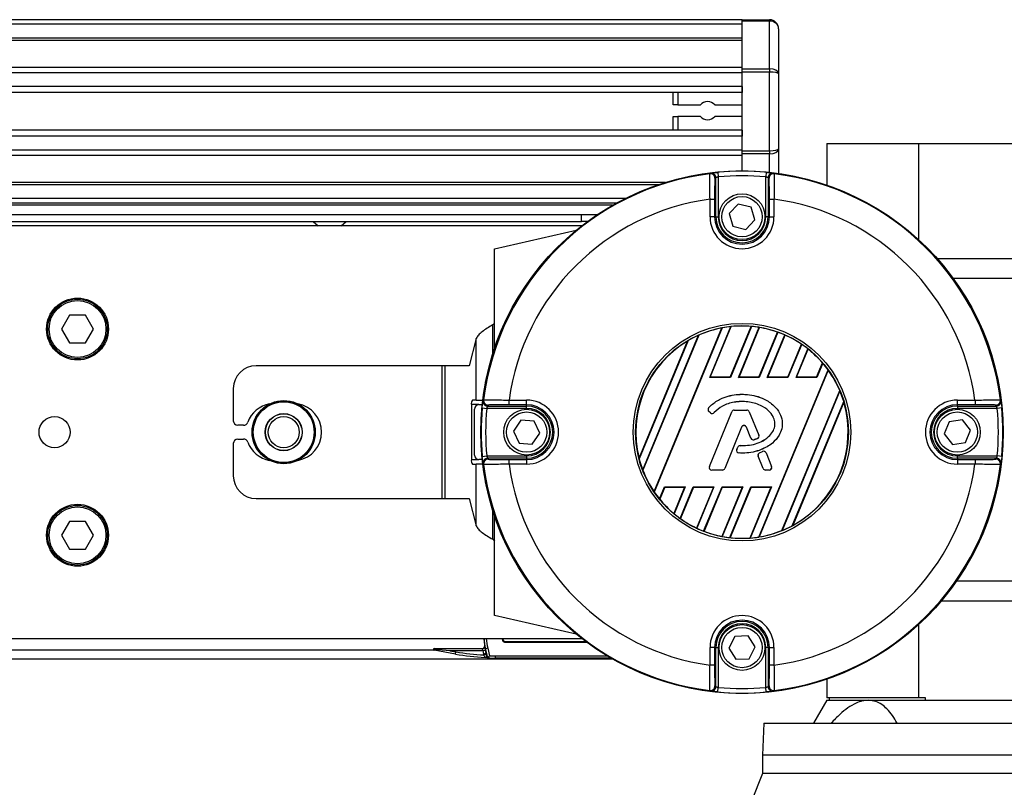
# Model space of a CAD drawing. Header units: millimetres. Extents: x 0 to 420, y 0 to 297.
# Tile 19 of 26: x 186 to 216, y 218 to 242. Entities that reach past the tile are written whole.
import ezdxf

# ---------------------------------------------------------------- set-up
doc = ezdxf.new("R2010")
doc.units = ezdxf.units.MM

msp = doc.modelspace()

# ---------------------------------------------------------------- linework, layer by layer
at = {"color": 7, "linetype": 'Continuous', "lineweight": 25}
for p, q in [((208.2269, 241.5427), (65.3292, 241.5427)), ((208.2269, 241.3998), (65.3292, 241.3998)), ((208.2269, 241.5427), (209.0843, 241.5427)), ((208.2269, 241.5008), (208.2269, 241.5427)), ((209.0843, 241.5008), (208.2269, 241.5008)), ((208.2269, 240.0127), (208.2269, 241.5008)), ((209.0843, 241.5427), (209.0843, 241.5008)), ((209.0843, 240.0127), (209.0843, 241.5008)), ((209.3701, 241.2569), (209.3701, 239.8524)), ((208.2269, 240.9711), (65.3292, 240.9711)), ((208.2269, 240.8982), (65.3292, 240.8982)), ((208.2269, 240.0565), (155.9977, 240.0565)), ((208.2269, 239.8907), (156.1622, 239.8907)), ((208.2269, 240.0127), (209.0843, 240.0127)), ((208.2269, 239.9116), (208.2269, 240.0127)), ((208.2269, 237.4578), (208.2269, 239.9116)), ((209.0843, 239.9116), (208.2269, 239.9116)), ((209.0843, 240.0127), (209.0843, 239.9116)), ((209.0843, 237.4578), (209.0843, 239.9116)), ((209.3701, 239.8524), (209.3701, 237.517)), ((208.2269, 239.4637), (156.4102, 239.4637)), ((208.2269, 239.2706), (156.4661, 239.2706)), ((206.0835, 238.8848), (206.0835, 239.2706)), ((206.2264, 239.2706), (206.2264, 238.8848)), ((208.2269, 239.4637), (208.2269, 239.2706)), ((206.2264, 238.8848), (206.0835, 238.8848)), ((206.2264, 238.8848), (206.9321, 238.8848)), ((207.3783, 238.8848), (208.2269, 238.8848)), ((206.0835, 238.0988), (206.0835, 238.5275)), ((206.0835, 238.5275), (206.2264, 238.5275)), ((206.9321, 238.5275), (206.2264, 238.5275)), ((206.2264, 238.5275), (206.2264, 238.0988)), ((208.2269, 238.5275), (207.3783, 238.5275)), ((208.2269, 238.0988), (156.4979, 238.0988)), ((208.2269, 238.0988), (208.2269, 237.9058)), ((208.2269, 237.9058), (156.4979, 237.9058)), ((210.8705, 237.6844), (210.8705, 236.3861)), ((210.8705, 237.6844), (213.735, 237.6844)), ((213.735, 237.6844), (213.735, 234.6823)), ((213.735, 237.6844), (216.8657, 237.6844)), ((208.2269, 237.4787), (156.4979, 237.4787)), ((208.2269, 237.4578), (209.0843, 237.4578)), ((208.2269, 237.3568), (208.2269, 237.4578)), ((209.0843, 237.3568), (208.2269, 237.3568)), ((208.2269, 236.8271), (208.2269, 237.3568)), ((209.0843, 237.4578), (209.0843, 237.3568)), ((209.0843, 236.7818), (209.0843, 237.3568)), ((209.3701, 237.517), (209.3701, 236.7464)), ((208.2269, 237.3129), (156.4979, 237.3129)), ((207.4714, 236.7832), (207.4846, 236.6409)), ((208.9825, 236.7832), (208.9692, 236.6409)), ((205.8458, 236.4712), (156.4979, 236.4712)), ((207.4132, 235.3981), (207.4132, 236.6161)), ((207.4846, 236.6409), (207.4846, 235.3981)), ((208.9692, 235.3981), (208.9692, 236.6409)), ((209.0406, 236.6161), (209.0406, 235.3981)), ((205.6193, 236.3984), (156.4979, 236.3984)), ((204.5893, 235.9697), (156.4979, 235.9697)), ((204.3161, 235.8268), (156.4979, 235.8268)), ((207.2291, 235.9473), (207.372, 235.9473)), ((207.2291, 235.3981), (207.2291, 235.9473)), ((207.372, 235.9473), (207.372, 235.3981)), ((208.1123, 235.7943), (207.8265, 235.4969)), ((208.5128, 235.6955), (208.1123, 235.7943)), ((209.0819, 235.9473), (209.2247, 235.9473)), ((209.0819, 235.3981), (209.0819, 235.9473)), ((209.2247, 235.9473), (209.2247, 235.3981)), ((204.1883, 235.7553), (156.4979, 235.7553)), ((207.8265, 235.4969), (207.9411, 235.1007)), ((208.6274, 235.2992), (208.5128, 235.6955)), ((156.4979, 235.4695), (203.2255, 235.4695)), ((156.4979, 235.2552), (203.2255, 235.2552)), ((194.8501, 235.2552), (195.0089, 235.1123)), ((195.7234, 235.1123), (195.8821, 235.2552)), ((203.2255, 235.2552), (203.2255, 235.4695)), ((203.2255, 235.4695), (203.7245, 235.4695)), ((203.417, 235.2552), (203.2255, 235.2552)), ((207.372, 235.3981), (207.2291, 235.3981)), ((207.4132, 235.3981), (207.372, 235.3981)), ((207.4132, 235.3981), (207.4846, 235.3981)), ((208.3415, 235.0018), (208.6274, 235.2992)), ((209.0406, 235.3981), (208.9692, 235.3981)), ((209.0406, 235.3981), (209.0819, 235.3981)), ((209.0819, 235.3981), (209.2247, 235.3981)), ((203.2275, 235.1123), (171.788, 235.1123)), ((200.5104, 234.3978), (203.0608, 234.9791)), ((207.9411, 235.1007), (208.3415, 235.0018)), ((200.5104, 231.2895), (200.5104, 234.3978)), ((216.8657, 234.0834), (214.3234, 234.0834)), ((217.1798, 233.469), (214.8169, 233.469)), ((187.2592, 232.3258), (187.0117, 231.8971)), ((187.7543, 232.3258), (187.2592, 232.3258)), ((188.0018, 231.8971), (187.7543, 232.3258)), ((187.0117, 231.8971), (187.2592, 231.4684)), ((187.7543, 231.4684), (188.0018, 231.8971)), ((200.5104, 232.0802), (200.454, 232.0238)), ((200.454, 231.1162), (200.454, 232.0238)), ((205.4832, 226.8305), (207.5959, 231.9311)), ((207.6119, 231.9367), (205.4905, 226.8153)), ((207.2199, 230.3841), (207.8793, 231.976)), ((207.2388, 230.3967), (207.8925, 231.9748)), ((207.8574, 230.3967), (208.513, 231.9794)), ((208.5272, 231.9806), (207.8659, 230.3841)), ((208.117, 230.3841), (208.7657, 231.9502)), ((208.1359, 230.3967), (208.7775, 231.9457)), ((199.9383, 231.6055), (199.7179, 230.7539)), ((199.9383, 229.6822), (199.9383, 231.6055)), ((205.0176, 227.8722), (206.5301, 231.5238)), ((206.5498, 231.5383), (205.0212, 227.848)), ((205.1305, 227.5055), (206.8692, 231.7033)), ((206.8846, 231.7074), (205.1384, 227.4917)), ((208.7545, 230.3967), (209.336, 231.8004)), ((209.3488, 231.7985), (208.763, 230.3841)), ((209.0141, 230.3841), (209.5643, 231.7123)), ((209.0329, 230.3967), (209.5748, 231.7049)), ((187.2592, 231.4684), (187.7543, 231.4684)), ((209.6516, 230.3967), (210.0779, 231.4258)), ((210.0896, 231.421), (209.6601, 230.3841)), ((209.9112, 230.3841), (210.2821, 231.2796)), ((209.93, 230.3967), (210.2914, 231.269)), ((198.8723, 230.7539), (193.0798, 230.7539)), ((198.8723, 226.6099), (198.8723, 230.7539)), ((198.974, 230.7539), (198.8723, 230.7539)), ((198.974, 226.6099), (198.974, 230.7539)), ((199.7179, 230.7539), (198.974, 230.7539)), ((208.7483, 225.4108), (210.9086, 230.6263)), ((210.9161, 230.6115), (208.764, 225.4159)), ((210.5487, 230.3967), (210.7337, 230.8432)), ((210.744, 230.8351), (210.5571, 230.3841)), ((207.2199, 230.3841), (207.2388, 230.3967)), ((207.8659, 230.3841), (207.2199, 230.3841)), ((207.8574, 230.3967), (207.2388, 230.3967)), ((207.8659, 230.3841), (207.8574, 230.3967)), ((208.117, 230.3841), (208.1359, 230.3967)), ((208.763, 230.3841), (208.117, 230.3841)), ((208.7545, 230.3967), (208.1359, 230.3967)), ((208.763, 230.3841), (208.7545, 230.3967)), ((209.0141, 230.3841), (209.0329, 230.3967)), ((209.6601, 230.3841), (209.0141, 230.3841)), ((209.6516, 230.3967), (209.0329, 230.3967)), ((209.6601, 230.3841), (209.6516, 230.3967)), ((209.9112, 230.3841), (209.93, 230.3967)), ((210.5571, 230.3841), (209.9112, 230.3841)), ((210.5487, 230.3967), (209.93, 230.3967)), ((210.5571, 230.3841), (210.5487, 230.3967)), ((192.3653, 230.0394), (192.3653, 229.0391)), ((200.2349, 230.2538), (200.2246, 230.2538)), ((200.2246, 230.2009), (200.2246, 230.2538)), ((209.4639, 225.6118), (211.2724, 229.9781)), ((211.2807, 229.9651), (209.4789, 225.6152)), ((199.9383, 229.6822), (199.8268, 229.6822)), ((199.9383, 229.6822), (200.1434, 229.6822)), ((200.9615, 229.5368), (200.9615, 229.6797)), ((200.9615, 229.6797), (201.5107, 229.6797)), ((201.5107, 229.5368), (201.5107, 229.6797)), ((208.2269, 229.8624), (208.2269, 229.863)), ((214.9431, 229.6797), (215.4924, 229.6797)), ((214.9431, 229.5368), (214.9431, 229.6797)), ((215.4924, 229.6797), (215.4924, 229.5368)), ((199.7899, 229.5393), (199.7899, 227.8245)), ((200.0253, 229.5393), (199.7899, 229.5393)), ((199.8824, 227.9674), (199.8824, 229.3964)), ((200.0253, 229.5393), (200.127, 229.5393)), ((200.1256, 229.4374), (200.2679, 229.4242)), ((201.5107, 229.4242), (200.2679, 229.4242)), ((200.2927, 229.4956), (201.5107, 229.4956)), ((201.5107, 229.5368), (200.9615, 229.5368)), ((201.5107, 229.4956), (201.5107, 229.5368)), ((201.5107, 229.4242), (201.5107, 229.4956)), ((207.1873, 229.4379), (207.1868, 229.4383)), ((207.9808, 229.3689), (207.9808, 229.3695)), ((207.9808, 229.3695), (208.3778, 229.3695)), ((207.9808, 229.3689), (208.3778, 229.3689)), ((208.3778, 229.3689), (208.3778, 229.3695)), ((209.7908, 225.7619), (211.3975, 229.6408)), ((211.4017, 229.618), (209.8099, 225.7751)), ((215.4924, 229.5368), (214.9431, 229.5368)), ((214.9431, 229.4956), (214.9431, 229.5368)), ((214.9431, 229.4956), (216.1612, 229.4956)), ((214.9431, 229.4956), (214.9431, 229.4242)), ((216.1859, 229.4242), (214.9431, 229.4242)), ((216.3282, 229.4374), (216.1859, 229.4242)), ((201.3347, 229.055), (201.0996, 228.716)), ((201.7458, 229.0208), (201.3347, 229.055)), ((207.1962, 229.3241), (207.1958, 229.3236)), ((207.2477, 229.2804), (207.1958, 229.3236)), ((207.2481, 229.2808), (207.1962, 229.3241)), ((207.2091, 227.6115), (207.9064, 229.3195)), ((207.2097, 227.6113), (207.907, 229.3193)), ((207.2481, 229.2808), (207.2477, 229.2804)), ((207.3594, 229.2897), (207.3599, 229.2893)), ((207.907, 229.3193), (207.9064, 229.3195)), ((208.4516, 229.3193), (208.4522, 229.3195)), ((208.4516, 229.3193), (208.751, 228.586)), ((208.4522, 229.3195), (208.7516, 228.5862)), ((215.0982, 229.0641), (214.6896, 229.0073)), ((215.3517, 228.7387), (215.0982, 229.0641)), ((192.6789, 228.8962), (192.5082, 228.8962)), ((201.9218, 228.6478), (201.7458, 229.0208)), ((208.2137, 228.8371), (207.6886, 227.551)), ((208.2143, 228.8369), (207.6892, 227.5508)), ((208.2137, 228.8371), (208.2143, 228.8369)), ((208.3637, 228.8371), (208.3631, 228.8369)), ((208.5046, 228.4903), (208.3631, 228.8369)), ((208.5052, 228.4906), (208.3637, 228.8371)), ((214.6896, 229.0073), (214.5346, 228.6251)), ((215.1966, 228.3565), (215.3517, 228.7387)), ((192.5082, 228.4675), (192.6789, 228.4675)), ((201.0996, 228.716), (201.2756, 228.3429)), ((201.6867, 228.3088), (201.9218, 228.6478)), ((208.5052, 228.4906), (208.5046, 228.4903)), ((208.6022, 228.4444), (208.6024, 228.4438)), ((208.7075, 228.4821), (208.7078, 228.4815)), ((208.751, 228.586), (208.7516, 228.5862)), ((214.5346, 228.6251), (214.7881, 228.2996)), ((192.3653, 228.3246), (192.3653, 227.3244)), ((201.2756, 228.3429), (201.6867, 228.3088)), ((208.0639, 228.1432), (208.0923, 228.211)), ((208.0645, 228.143), (208.0639, 228.1432)), ((208.0645, 228.143), (208.0928, 228.2108)), ((208.0928, 228.2108), (208.0923, 228.211)), ((208.1664, 228.2597), (208.1664, 228.2603)), ((214.7881, 228.2996), (215.1966, 228.3565)), ((199.7899, 227.8245), (200.0253, 227.8245)), ((200.127, 227.8245), (200.0253, 227.8245)), ((200.1256, 227.9263), (200.2679, 227.9396)), ((200.2679, 227.9396), (201.5107, 227.9396)), ((201.5107, 227.8682), (200.2927, 227.8682)), ((200.9615, 227.6841), (200.9615, 227.827)), ((200.9615, 227.827), (201.5107, 227.827)), ((201.5107, 227.9396), (201.5107, 227.8682)), ((201.5107, 227.8682), (201.5107, 227.827)), ((201.5107, 227.827), (201.5107, 227.6841)), ((208.1334, 228.0326), (208.1334, 228.0319)), ((208.7323, 227.9344), (208.7317, 227.9341)), ((208.8882, 227.5508), (208.7317, 227.9341)), ((208.8888, 227.551), (208.7323, 227.9344)), ((208.7744, 228.0384), (208.8701, 228.0795)), ((208.7746, 228.0378), (208.7744, 228.0384)), ((208.7746, 228.0378), (208.8703, 228.0789)), ((208.8703, 228.0789), (208.8701, 228.0795)), ((208.9756, 228.0358), (208.9762, 228.036)), ((208.9756, 228.0358), (209.1489, 227.6113)), ((208.9762, 228.036), (209.1495, 227.6115)), ((214.9431, 227.8682), (214.9431, 227.9396)), ((214.9431, 227.9396), (216.1859, 227.9396)), ((214.9431, 227.8682), (214.9431, 227.827)), ((216.1612, 227.8682), (214.9431, 227.8682)), ((214.9431, 227.827), (214.9431, 227.6841)), ((214.9431, 227.827), (215.4924, 227.827)), ((215.4924, 227.827), (215.4924, 227.6841)), ((216.3282, 227.9263), (216.1859, 227.9396)), ((199.8268, 227.6816), (199.9383, 227.6816)), ((199.9383, 225.7583), (199.9383, 227.6816)), ((200.1434, 227.6816), (199.9383, 227.6816)), ((201.5107, 227.6841), (200.9615, 227.6841)), ((207.2097, 227.6113), (207.2091, 227.6115)), ((207.6886, 227.551), (207.6892, 227.5508)), ((208.8888, 227.551), (208.8882, 227.5508)), ((209.1489, 227.6113), (209.1495, 227.6115)), ((215.4924, 227.6841), (214.9431, 227.6841)), ((207.6148, 227.5014), (207.2835, 227.5014)), ((207.2835, 227.5014), (207.2835, 227.5008)), ((207.6148, 227.5008), (207.2835, 227.5008)), ((207.6148, 227.5014), (207.6148, 227.5008)), ((208.9626, 227.5014), (208.9626, 227.5008)), ((209.0751, 227.5014), (208.9626, 227.5014)), ((209.0751, 227.5008), (208.9626, 227.5008)), ((209.0751, 227.5014), (209.0751, 227.5008)), ((200.2246, 227.11), (200.2246, 227.1629)), ((200.2246, 227.11), (200.2349, 227.11)), ((205.6518, 226.5984), (205.8098, 226.9797)), ((205.8182, 226.9671), (205.662, 226.5899)), ((205.8098, 226.9797), (206.4557, 226.9797)), ((205.8098, 226.9797), (205.8182, 226.9671)), ((205.8182, 226.9671), (206.4369, 226.9671)), ((206.4369, 226.9671), (206.0975, 226.1479)), ((206.4557, 226.9797), (206.1067, 226.137)), ((206.2969, 225.9899), (206.7069, 226.9797)), ((206.7153, 226.9671), (206.3084, 225.9847)), ((206.4557, 226.9797), (206.4369, 226.9671)), ((206.7069, 226.9797), (207.3528, 226.9797)), ((206.7069, 226.9797), (206.7153, 226.9671)), ((206.7153, 226.9671), (207.334, 226.9671)), ((207.334, 226.9671), (206.806, 225.6925)), ((207.3528, 226.9797), (206.8165, 225.6848)), ((207.0297, 225.5934), (207.604, 226.9797)), ((207.6124, 226.9671), (207.0425, 225.5912)), ((207.3528, 226.9797), (207.334, 226.9671)), ((208.2311, 226.9671), (207.5955, 225.4328)), ((207.604, 226.9797), (208.2499, 226.9797)), ((207.604, 226.9797), (207.6124, 226.9671)), ((208.2499, 226.9797), (207.6072, 225.428)), ((207.6124, 226.9671), (208.2311, 226.9671)), ((207.8433, 225.3918), (208.5011, 226.9797)), ((208.5095, 226.9671), (207.8573, 225.3927)), ((208.2499, 226.9797), (208.2311, 226.9671)), ((209.1282, 226.9671), (208.4712, 225.381)), ((209.147, 226.9797), (208.4842, 225.3795)), ((208.5011, 226.9797), (209.147, 226.9797)), ((208.5011, 226.9797), (208.5095, 226.9671)), ((208.5095, 226.9671), (209.1282, 226.9671)), ((209.147, 226.9797), (209.1282, 226.9671)), ((193.0798, 226.6099), (198.8723, 226.6099)), ((198.8723, 226.6099), (198.974, 226.6099)), ((198.974, 226.6099), (199.7179, 226.6099)), ((199.7179, 226.6099), (199.9383, 225.7583)), ((200.454, 225.34), (200.454, 226.2476)), ((200.5104, 222.966), (200.5104, 226.0743)), ((187.2592, 225.8954), (187.0117, 225.4667)), ((187.7543, 225.8954), (187.2592, 225.8954)), ((188.0018, 225.4667), (187.7543, 225.8954)), ((187.0117, 225.4667), (187.2592, 225.038)), ((187.7543, 225.038), (188.0018, 225.4667)), ((200.454, 225.34), (200.5104, 225.2835)), ((187.2592, 225.038), (187.7543, 225.038)), ((217.1798, 224.0377), (214.9184, 224.0377)), ((214.4471, 223.4233), (216.8657, 223.4233)), ((203.0608, 222.3847), (200.5104, 222.966)), ((213.735, 222.6815), (213.735, 220.3938)), ((208.0049, 222.3133), (207.8148, 221.9472)), ((208.4169, 222.3318), (208.0049, 222.3133)), ((208.639, 221.9842), (208.4169, 222.3318)), ((171.788, 222.2515), (203.2275, 222.2515)), ((200.1959, 222.1314), (200.1859, 222.2515)), ((200.1874, 222.1711), (200.2011, 222.0071)), ((200.7538, 222.2515), (200.7538, 222.2092)), ((200.7538, 222.2092), (200.7725, 222.2279)), ((200.7725, 222.2515), (200.7725, 222.2279)), ((200.844, 222.1565), (200.8253, 222.1378)), ((200.8253, 222.1378), (203.3774, 222.1378)), ((200.844, 222.1565), (203.3522, 222.1565)), ((208.449, 221.6181), (208.639, 221.9842)), ((65.3292, 221.8942), (198.6055, 221.8942)), ((199.2948, 221.7611), (198.6255, 221.8791)), ((198.6304, 221.9358), (200.1258, 221.9358)), ((199.1204, 221.8644), (198.7633, 221.8957)), ((199.1204, 221.8644), (199.3072, 221.8315)), ((200.1489, 221.8644), (199.1204, 221.8644)), ((199.2948, 221.7611), (199.3072, 221.8315)), ((200.2191, 221.8773), (200.1489, 221.8644)), ((200.1704, 221.9515), (200.1661, 221.9483)), ((200.2414, 221.7755), (200.1723, 221.7578)), ((200.1786, 221.733), (200.1723, 221.7578)), ((200.2478, 221.7508), (200.1786, 221.733)), ((200.2981, 221.9434), (200.2289, 221.9256)), ((200.3018, 221.6414), (200.2289, 221.9256)), ((200.2289, 221.9256), (200.2414, 221.7755)), ((200.2414, 221.7755), (200.2478, 221.7508)), ((200.2981, 221.9434), (200.3576, 221.7113)), ((200.534, 221.7091), (200.534, 221.6376)), ((200.534, 221.7091), (204.017, 221.7091)), ((207.2291, 221.4164), (207.2291, 221.9657)), ((207.372, 221.9657), (207.2291, 221.9657)), ((207.372, 221.9657), (207.372, 221.4164)), ((207.4132, 221.9657), (207.372, 221.9657)), ((207.4132, 220.7476), (207.4132, 221.9657)), ((207.4132, 221.9657), (207.4846, 221.9657)), ((207.4846, 221.9657), (207.4846, 220.7229)), ((207.8148, 221.9472), (208.0369, 221.5996)), ((209.0406, 221.9657), (208.9692, 221.9657)), ((208.9692, 220.7229), (208.9692, 221.9657)), ((209.0406, 221.9657), (209.0406, 220.7476)), ((209.0406, 221.9657), (209.0819, 221.9657)), ((209.0819, 221.4164), (209.0819, 221.9657)), ((209.0819, 221.9657), (209.2247, 221.9657)), ((209.2247, 221.9657), (209.2247, 221.4164)), ((65.3292, 221.6085), (204.1883, 221.6085)), ((200.3016, 221.6414), (200.3018, 221.6414)), ((204.1377, 221.6376), (200.534, 221.6376)), ((207.372, 221.4164), (207.2291, 221.4164)), ((208.0369, 221.5996), (208.449, 221.6181)), ((209.2247, 221.4164), (209.0819, 221.4164)), ((210.8705, 220.9777), (210.8705, 220.3938)), ((207.4714, 220.5806), (207.4846, 220.7229)), ((208.9825, 220.5806), (208.9692, 220.7229)), ((210.8705, 220.3224), (210.458, 219.6079)), ((213.735, 220.3938), (210.8705, 220.3938)), ((210.8705, 220.3224), (212.168, 220.3224)), ((210.942, 220.3938), (210.942, 220.3224)), ((212.168, 220.3224), (218.4327, 220.3224)), ((213.9504, 220.3938), (213.735, 220.3938)), ((213.9504, 220.3224), (213.9504, 220.3938)), ((208.9057, 219.6079), (208.87, 218.6076)), ((208.9057, 219.6079), (221.695, 219.6079)), ((208.87, 218.6076), (208.87, 218.036)), ((221.7308, 218.6076), (208.87, 218.6076)), ((208.87, 218.036), (208.5236, 217.1786)), ((221.7308, 218.036), (208.87, 218.036))]:
    msp.add_line(p, q, dxfattribs=at)
for centre, radius in [((208.2269, 228.6819), 8.1452), ((208.2269, 235.3981), 0.7145), ((208.2269, 235.3981), 0.6288), ((187.5068, 231.8971), 0.9646), ((187.5068, 231.8971), 0.9288), ((187.5068, 231.8971), 0.886), ((208.2269, 228.6819), 3.3914), ((208.2269, 228.6819), 3.32), ((193.9371, 228.6819), 0.9845), ((193.9371, 228.6819), 0.9844), ((193.9371, 228.6819), 0.9766), ((193.9371, 228.6819), 0.948), ((201.5107, 228.6819), 0.7145), ((214.9431, 228.6819), 0.7145), ((186.7923, 228.6819), 0.4859), ((193.9371, 228.6819), 0.5791), ((193.9371, 228.6819), 0.5716), ((193.9371, 228.6819), 0.4859), ((201.5107, 228.6819), 0.6288), ((214.9431, 228.6819), 0.6288), ((187.5068, 225.4667), 0.9646), ((187.5068, 225.4667), 0.9288), ((187.5068, 225.4667), 0.886), ((208.2269, 221.9657), 0.7145), ((208.2269, 221.9657), 0.6288)]:
    msp.add_circle(centre, radius, dxfattribs=at)
for centre, radius, start, end in [((209.0843, 241.2569), 0.2858, 0, 90), ((207.1552, 238.7062), 0.2858, 38.68219, 141.31781), ((207.1552, 238.7062), 0.2858, 218.68219, 321.31781), ((208.2269, 228.6819), 8.1195, 97.10549, 172.89451), ((213.3141, 226.8994), 11.5727, 121.58243, 121.76082), ((207.2402, 236.5973), 0.1429, 0.0094, 97.09031), ((207.2703, 236.6161), 0.1429, 52.06673, 96.86344), ((207.2703, 236.6161), 0.1429, 0.01176, 52.06841), ((208.2269, 228.6819), 8.1364, 84.67186, 95.32814), ((209.1836, 236.6161), 0.1429, 117.33378, 179.9885), ((209.2136, 236.5973), 0.1429, 82.90969, 179.9906), ((209.1835, 236.6161), 0.1429, 83.13574, 117.3343), ((203.1397, 226.8993), 11.5727, 58.23918, 58.41757), ((208.2269, 228.6819), 8.1195, 7.10549, 82.89451), ((208.2269, 228.6819), 7.9935, 84.67186, 95.32814), ((208.2269, 228.6819), 7.3336, 97.81989, 172.18011), ((208.2269, 228.6819), 7.3336, 7.81989, 82.18011), ((208.2269, 235.3981), 0.9978, 180, 0), ((208.2269, 235.3981), 0.8549, 180, 0), ((208.2269, 235.3981), 0.8137, 180, 0), ((208.2269, 235.3981), 0.7423, 180, 0), ((208.2269, 228.6819), 3.3099, 100.99004, 113.92589), ((208.2269, 228.6819), 3.3124, 96.02402, 100.70066), ((208.2269, 228.6819), 3.3099, 85.04107, 95.79952), ((208.2269, 228.6819), 3.3124, 80.63894, 84.79904), ((208.2269, 228.6819), 3.3099, 70.42259, 80.42516), ((208.2269, 228.6819), 3.3099, 120.84018, 194.15982), ((208.2269, 228.6819), 3.3124, 114.19736, 120.41929), ((208.2269, 228.6819), 3.3124, 66.18776, 70.20221), ((208.2269, 228.6819), 3.3099, 55.9972, 65.96862), ((208.2269, 228.6819), 3.3124, 51.6503, 55.78351), ((208.2269, 228.6819), 3.3099, 40.76796, 51.41119), ((193.0798, 230.0394), 0.7145, 90, 180), ((208.2269, 228.6819), 3.3124, 35.94419, 40.54548), ((208.2269, 228.6819), 3.3099, 23.05526, 35.66131), ((208.2269, 228.6819), 3.3124, 16.82689, 22.79175), ((199.9556, 229.5726), 0.1691, 139.60931, 191.36905), ((200.2927, 229.6385), 0.1429, 173.13574, 207.3343), ((210.0095, 223.5947), 11.5727, 148.23918, 148.41757), ((200.3116, 229.6686), 0.1429, 172.90969, 269.9906), ((201.5107, 228.6819), 0.9978, 270, 90), ((214.9431, 228.6819), 0.9978, 90, 270), ((216.1423, 229.6686), 0.1429, 270.0094, 7.09031), ((216.1612, 229.6385), 0.1429, 322.06673, 6.86344), ((206.4444, 223.5947), 11.5727, 31.58243, 31.76082), ((193.6514, 228.6819), 0.8931, 100.13495, 159.82873), ((194.2229, 228.6819), 0.8931, 280.13495, 79.86505), ((200.0253, 229.3964), 0.1429, 90, 180), ((208.2269, 228.6819), 8.1364, 174.67186, 185.32814), ((200.2927, 229.6385), 0.1429, 207.33378, 269.9885), ((208.2269, 228.6819), 7.9935, 174.67186, 185.32814), ((201.5107, 228.6819), 0.8549, 270, 90), ((201.5107, 228.6819), 0.8137, 270, 90), ((201.5107, 228.6819), 0.7423, 270, 90), ((207.2473, 229.3854), 0.0804, 138.8059, 230.16689), ((207.2473, 229.3854), 0.0798, 138.8059, 230.16689), ((207.9808, 229.2892), 0.0804, 90, 157.79071), ((207.9808, 229.2892), 0.0798, 90, 157.79071), ((208.3778, 229.2892), 0.0804, 22.20929, 90), ((208.3778, 229.2892), 0.0798, 22.20929, 90), ((208.2269, 228.6819), 3.3099, 298.57164, 16.42836), ((214.9431, 228.6819), 0.8549, 90, 270), ((214.9431, 228.6819), 0.8137, 90, 270), ((214.9431, 228.6819), 0.7423, 90, 270), ((216.1611, 229.6385), 0.1429, 270.01176, 322.06841), ((208.2269, 228.6819), 7.9935, 354.67186, 5.32814), ((208.2269, 228.6819), 8.1364, 354.67186, 5.32814), ((207.2992, 229.3421), 0.0804, 230.16689, 318.97709), ((207.2992, 229.3421), 0.0798, 230.16689, 318.97709), ((192.5082, 229.0391), 0.1429, 180, 270), ((192.6789, 229.0391), 0.1429, 270, 339.82873), ((208.2887, 228.8065), 0.081, 22.20926, 157.79071), ((208.2887, 228.8065), 0.0804, 22.20926, 157.79071), ((192.5082, 228.3246), 0.1429, 90, 180), ((192.6789, 228.3246), 0.1429, 20.17127, 90), ((208.579, 228.5207), 0.0804, 202.20926, 286.93498), ((208.579, 228.5207), 0.0798, 202.20926, 286.93498), ((208.6772, 228.5558), 0.0798, 292.3787, 22.20929), ((208.6772, 228.5558), 0.0804, 292.3787, 22.20929), ((193.6514, 228.6819), 0.8931, 200.17127, 259.86505), ((208.138, 228.1122), 0.0804, 157.29049, 266.67135), ((208.138, 228.1122), 0.0798, 157.29049, 266.67135), ((208.1664, 228.18), 0.0804, 90.035, 157.29049), ((208.1664, 228.18), 0.0798, 90.035, 157.29049), ((199.9556, 227.7912), 0.1691, 168.63095, 220.39069), ((200.0253, 227.9674), 0.1429, 180, 270), ((200.2927, 227.7253), 0.1429, 142.06673, 186.86344), ((200.3116, 227.6952), 0.1429, 90.0094, 187.09031), ((200.2927, 227.7253), 0.1429, 90.01176, 142.06841), ((208.2269, 228.6819), 3.3124, 194.58071, 200.80264), ((208.8061, 227.9645), 0.0804, 113.24584, 202.20927), ((208.8061, 227.9645), 0.0798, 113.24584, 202.20927), ((208.9018, 228.0056), 0.0804, 22.20926, 113.24584), ((208.9018, 228.0056), 0.0798, 22.20926, 113.24584), ((216.1423, 227.6952), 0.1429, 352.90969, 89.9906), ((216.1611, 227.7253), 0.1429, 27.33378, 89.9885), ((210.0094, 233.7691), 11.5727, 211.58243, 211.76082), ((208.2269, 228.6819), 8.1195, 187.10549, 262.89451), ((208.2269, 228.6819), 7.3336, 187.81989, 262.18011), ((207.2835, 227.5812), 0.0804, 157.79071, 270), ((207.2835, 227.5812), 0.0798, 157.79071, 270), ((207.6148, 227.5812), 0.0798, 270, 337.79071), ((207.6148, 227.5812), 0.0804, 270, 337.79071), ((208.9626, 227.5812), 0.0804, 202.20927, 270), ((208.9626, 227.5812), 0.0798, 202.20927, 270), ((209.0751, 227.5812), 0.0804, 270, 22.20926), ((209.0751, 227.5812), 0.0798, 270, 22.20926), ((208.2269, 228.6819), 7.3336, 277.81989, 352.18011), ((208.2269, 228.6819), 8.1195, 277.10549, 352.89451), ((206.4444, 233.7691), 11.5727, 328.23918, 328.41757), ((216.1612, 227.7253), 0.1429, 353.13574, 27.3343), ((193.0798, 227.3244), 0.7145, 180, 270), ((208.2269, 228.6819), 3.3099, 201.07411, 214.00996), ((208.2269, 228.6819), 3.3124, 214.29934, 218.97598), ((208.2269, 228.6819), 3.3099, 219.20048, 229.95893), ((208.2269, 228.6819), 3.3124, 230.20096, 234.36106), ((208.2269, 228.6819), 3.3099, 234.57484, 244.57741), ((208.2269, 228.6819), 3.3124, 244.79779, 248.81224), ((208.2269, 228.6819), 3.3124, 292.20825, 298.17311), ((208.2269, 228.6819), 3.3099, 249.03138, 259.0028), ((208.2269, 228.6819), 3.3124, 259.21649, 263.3497), ((208.2269, 228.6819), 3.3099, 263.58881, 274.23204), ((208.2269, 228.6819), 3.3124, 274.45452, 279.05581), ((208.2269, 228.6819), 3.3099, 279.33869, 291.94474), ((208.2269, 221.9657), 0.9978, 0, 180), ((208.2269, 221.9657), 0.8549, 0, 180), ((208.2269, 221.9657), 0.8137, 0, 180), ((208.2269, 221.9657), 0.7423, 0, 180), ((200.1269, 222.0023), 0.0695, 268.42823, 359.05492), ((198.631, 221.9072), 0.0286, 91.02444, 258.97556), ((200.1257, 222.0073), 0.0715, 270.01918, 304.37588), ((207.2402, 220.7665), 0.1429, 262.90969, 359.9906), ((209.2136, 220.7665), 0.1429, 180.0094, 277.09031), ((213.3141, 230.4644), 11.5727, 238.23918, 238.41757), ((207.2703, 220.7476), 0.1429, 263.13574, 297.3343), ((207.2703, 220.7477), 0.1429, 297.33378, 359.9885), ((208.2269, 228.6819), 8.1364, 264.67186, 275.32814), ((208.2269, 228.6819), 7.9935, 264.67186, 275.32814), ((209.1836, 220.7477), 0.1429, 180.01176, 232.06841), ((209.1835, 220.7476), 0.1429, 232.06673, 276.86344), ((203.1397, 230.4644), 11.5727, 301.58243, 301.76082)]:
    msp.add_arc(centre, radius, start, end, dxfattribs=at)
for centre, major_axis, ratio, start_param, end_param in [((209.0843, 241.2569), (0.2858, 0), 0.8535534, 0, 1.5707963), ((209.0843, 239.8524), (0.2858, 0), 0.5606602, 0, 1.5707963), ((209.0843, 239.8524), (0.2858, 0), 0.2071068, 0, 1.5707963), ((209.0843, 237.517), (0.2858, 0), 0.2071068, 4.712389, 6.2831853), ((209.0843, 237.517), (0.2858, 0), 0.5606602, 4.712389, 6.2831853), ((214.0157, 228.6819), (11.2927, 0), 0.8660474, 2.1952703, 2.1985592), ((202.4381, 228.6819), (11.2927, 0), 0.8660474, 0.9430335, 0.9463223), ((208.9261, 228.3923), (3.5306, -1.4624), 0.9801928, 2.308609, 2.3130735), ((207.6558, 228.9185), (2.884, -1.1946), 0.9801928, 1.8803542, 1.8845944), ((208.8949, 228.4052), (3.3728, -1.397), 0.9801928, 2.0576555, 2.0615643), ((207.6245, 228.9314), (3.0418, -1.26), 0.9801928, 1.5976203, 1.6014484), ((208.9574, 228.3793), (3.6884, -1.5278), 0.9801928, 2.6059882, 2.612204), ((207.687, 228.9055), (2.7261, -1.1292), 0.9801928, 2.2327064, 2.2381305), ((208.8636, 228.4182), (3.2149, -1.3317), 0.9801928, 1.8161736, 1.8199076), ((207.5932, 228.9444), (3.1996, -1.3253), 0.9801928, 1.3453037, 1.3490343), ((208.8324, 228.4311), (3.0571, -1.2663), 0.9801928, 1.5655623, 1.5693696), ((207.562, 228.9573), (3.3575, -1.3907), 0.9801928, 1.1035269, 1.107406), ((208.8011, 228.4441), (2.8992, -1.2009), 0.9801928, 1.286575, 1.2907549), ((207.5307, 228.9703), (3.5153, -1.4561), 0.9801928, 0.8540417, 0.858425), ((208.7698, 228.457), (2.7414, -1.1355), 0.9801928, 0.9431108, 0.9483466), ((208.2269, 222.8931), (0, 11.2927), 0.8660474, 0.9430335, 0.9463223), ((207.4995, 228.9832), (3.6731, -1.5215), 0.9801928, 0.5629466, 0.5688565), ((208.2269, 222.8931), (0, 11.2927), 0.8660474, 5.336863, 5.3401518), ((208.2269, 234.4707), (0, 11.2927), 0.8660474, 2.1952703, 2.1985592), ((208.9574, 228.3793), (3.6884, -1.5278), 0.9801928, 3.6709813, 3.6771971), ((208.2269, 234.4707), (0, 11.2927), 0.8660474, 4.0846261, 4.087915), ((207.687, 228.9055), (2.7261, -1.1292), 0.9801928, 4.0450548, 4.0504789), ((208.9261, 228.3923), (3.5306, -1.4624), 0.9801928, 3.9701118, 3.9745763), ((207.6558, 228.9185), (2.884, -1.1946), 0.9801928, 4.3985909, 4.4028311), ((208.8949, 228.4052), (3.3728, -1.397), 0.9801928, 4.221621, 4.2255298), ((207.6245, 228.9314), (3.0418, -1.26), 0.9801928, 4.6817369, 4.685565), ((208.8636, 228.4182), (3.2149, -1.3317), 0.9801928, 4.4632777, 4.4670117), ((207.4995, 228.9832), (3.6731, -1.5215), 0.9801928, 5.7143288, 5.7202387), ((207.5932, 228.9444), (3.1996, -1.3253), 0.9801928, 4.934151, 4.9378816), ((208.8324, 228.4311), (3.0571, -1.2663), 0.9801928, 4.7138157, 4.717623), ((207.562, 228.9573), (3.3575, -1.3907), 0.9801928, 5.1757793, 5.1796584), ((208.8011, 228.4441), (2.8992, -1.2009), 0.9801928, 4.9924305, 4.9966103), ((207.5307, 228.9703), (3.5153, -1.4561), 0.9801928, 5.4247603, 5.4291436), ((208.7698, 228.457), (2.7414, -1.1355), 0.9801928, 5.3348387, 5.3400745), ((201.6114, 222.2902), (-0.1214, 1.4518), 0.9808315, 1.5155393, 1.7419089), ((201.6114, 222.2902), (0.1156, -1.3821), 0.9787714, 4.6586453, 4.8835016), ((200.8253, 222.2092), (0.0505, 0.0505), 0.9996955, 2.3563468, 3.9268385), ((200.844, 222.2279), (0.0505, 0.0505), 0.9996955, 2.3563468, 3.9268385), ((198.8735, 221.8644), (0.2432, -0.0714), 0.0047934, 3.1078252, 4.2435224), ((200.5354, 228.7985), (0.6228, 7.1188), 0.9998496, 3.0543395, 3.1838207), ((200.5354, 228.7985), (0.6166, 7.0476), 0.9998465, 3.0543395, 3.1784061), ((200.1257, 221.8644), (0, 0.0714), 0.0349101, 6.265732, 6.5779717), ((201.6239, 222.1411), (0.1278, -1.5276), 0.9787714, 4.8122454, 4.8835016), ((201.6239, 222.1411), (-0.122, 1.4579), 0.97672, 1.6706528, 1.7419089), ((200.5341, 228.7836), (0.6166, 7.0476), 0.9998465, 3.2039087, 3.2288458), ((200.4592, 227.927), (-5.7351, 6.0391), 0.6310263, 2.1299362, 2.1343984), ((200.5341, 228.7836), (0.6228, 7.1188), 0.9998496, 3.1963258, 3.2288458), ((214.0157, 228.6819), (11.2927, 0), 0.8660474, 4.0846261, 4.087915), ((202.4381, 228.6819), (11.2927, 0), 0.8660474, 5.336863, 5.3401518)]:
    msp.add_ellipse(centre, major_axis=major_axis, ratio=ratio, start_param=start_param, end_param=end_param, dxfattribs=at)
for points, knots in [([(207.2291, 235.9473), (207.2271, 236.0369), (207.223, 236.2161), (207.2196, 236.4547), (207.2187, 236.6338), (207.22, 236.7252), (207.2219, 236.7353), (207.2226, 236.7391)], [0, 0, 0, 0, 0.2181439, 0.4364435, 0.6541601, 0.8703819, 1, 1, 1, 1]), ([(207.2532, 236.758), (207.2561, 236.7586), (207.2617, 236.7597), (207.3002, 236.7648), (207.3561, 236.7714), (207.4167, 236.7779), (207.4562, 236.7817), (207.4714, 236.7832)], [0, 0, 0, 0, 0.2137542, 0.4283047, 0.6450109, 0.8642235, 1, 1, 1, 1]), ([(208.9825, 236.7832), (209.0072, 236.7808), (209.0566, 236.776), (209.1206, 236.7688), (209.1621, 236.7637), (209.173, 236.7621), (209.1752, 236.7618)], [0, 0, 0, 0, 0.30870348, 0.61628952, 0.92204664, 1, 1, 1, 1]), ([(209.1182, 236.7426), (209.1248, 236.7459), (209.1386, 236.7527), (209.1588, 236.7573), (209.1743, 236.7588), (209.1798, 236.7589), (209.1808, 236.7589)], [0, 0, 0, 0, 0.3293966, 0.6829701, 0.9393524, 1, 1, 1, 1]), ([(209.1752, 236.7618), (209.1833, 236.7607), (209.1978, 236.7587), (209.1998, 236.7582), (209.2006, 236.758)], [0, 0, 0, 0, 0.5597904, 1, 1, 1, 1]), ([(209.2313, 236.7391), (209.2324, 236.7295), (209.2345, 236.7103), (209.2351, 236.573), (209.2332, 236.3724), (209.2295, 236.151), (209.2261, 236.0049), (209.2247, 235.9473)], [0, 0, 0, 0, 0.2142119, 0.4282413, 0.6430284, 0.8593519, 1, 1, 1, 1]), ([(207.3831, 236.5973), (207.3824, 236.5942), (207.3803, 236.5858), (207.3772, 236.5107), (207.3743, 236.3637), (207.3724, 236.1679), (207.3721, 236.0209), (207.372, 235.9473)], [0, 0, 0, 0, 0.1294239, 0.3454219, 0.5631024, 0.7815642, 1, 1, 1, 1]), ([(207.4846, 236.6409), (207.4797, 236.6395), (207.4667, 236.6357), (207.4469, 236.6294), (207.4287, 236.6228), (207.416, 236.6178), (207.4141, 236.6167), (207.4132, 236.6161)], [0, 0, 0, 0, 0.1361772, 0.3569301, 0.5748254, 0.7887906, 1, 1, 1, 1]), ([(209.0406, 236.6161), (209.0403, 236.6164), (209.0393, 236.6171), (209.031, 236.6206), (209.0148, 236.6266), (208.9934, 236.6339), (208.9773, 236.6385), (208.9692, 236.6409)], [0, 0, 0, 0, 0.1244564, 0.33899, 0.5577468, 0.7788159, 1, 1, 1, 1]), ([(209.0819, 235.9473), (209.0818, 235.9946), (209.0817, 236.1145), (209.0803, 236.2962), (209.0778, 236.4609), (209.0745, 236.5736), (209.072, 236.5894), (209.0707, 236.5973)], [0, 0, 0, 0, 0.1408434, 0.3573866, 0.5722146, 0.7860897, 1, 1, 1, 1]), ([(200.147, 229.6301), (200.1481, 229.6383), (200.1501, 229.6528), (200.1506, 229.6547), (200.1508, 229.6556)], [0, 0, 0, 0, 0.5597904, 1, 1, 1, 1]), ([(200.1697, 229.6862), (200.1793, 229.6873), (200.1985, 229.6895), (200.3358, 229.69), (200.5364, 229.6882), (200.7578, 229.6845), (200.9039, 229.681), (200.9615, 229.6797)], [0, 0, 0, 0, 0.2142119, 0.4282413, 0.6430284, 0.8593519, 1, 1, 1, 1]), ([(207.1868, 229.4383), (207.2269, 229.4796), (207.3476, 229.6039), (207.6519, 229.7777), (207.976, 229.8569), (208.1874, 229.862), (208.2269, 229.863)], [0, 0, 0, 0, 0.1492432, 0.4498799, 0.8970463, 1, 1, 1, 1]), ([(207.1873, 229.4379), (207.2274, 229.4791), (207.3481, 229.6035), (207.6523, 229.7772), (207.9763, 229.8563), (208.1875, 229.8614), (208.2269, 229.8624)], [0, 0, 0, 0, 0.1493129, 0.4500911, 0.8973419, 1, 1, 1, 1]), ([(208.2269, 229.863), (208.2842, 229.8614), (208.4316, 229.8574), (208.6665, 229.8142), (208.9521, 229.7108), (209.2152, 229.5355), (209.4051, 229.2926), (209.4911, 229.0388), (209.4823, 228.7951), (209.3767, 228.5501), (209.1659, 228.3068), (208.7958, 228.0999), (208.4266, 228.0238), (208.1929, 228.0303), (208.1334, 228.0319)], [0, 0, 0, 0, 0.0488198, 0.1257191, 0.2025152, 0.3068501, 0.3908537, 0.4609273, 0.5313055, 0.5934207, 0.6853305, 0.8005518, 0.9492387, 1, 1, 1, 1]), ([(208.2269, 229.8624), (208.2842, 229.8608), (208.4301, 229.8568), (208.665, 229.8141), (208.9506, 229.711), (209.2148, 229.5351), (209.4045, 229.2923), (209.4905, 229.0387), (209.4817, 228.7953), (209.3761, 228.5504), (209.1655, 228.3073), (208.7956, 228.1005), (208.4266, 228.0244), (208.1929, 228.0309), (208.1334, 228.0326)], [0, 0, 0, 0, 0.0488472, 0.1245489, 0.2025643, 0.306892, 0.3908819, 0.4609349, 0.5312928, 0.5933834, 0.6852856, 0.8005092, 0.9492175, 1, 1, 1, 1]), ([(215.4924, 229.6797), (215.5819, 229.6817), (215.7611, 229.6858), (215.9997, 229.6892), (216.1788, 229.6901), (216.2702, 229.6888), (216.2803, 229.6869), (216.2841, 229.6862)], [0, 0, 0, 0, 0.2181439, 0.4364435, 0.6541601, 0.8703819, 1, 1, 1, 1]), ([(216.303, 229.6556), (216.3036, 229.6528), (216.3047, 229.6471), (216.3098, 229.6086), (216.3165, 229.5527), (216.323, 229.4921), (216.3268, 229.4526), (216.3282, 229.4374)], [0, 0, 0, 0, 0.2137542, 0.4283047, 0.6450109, 0.8642235, 1, 1, 1, 1]), ([(200.1256, 229.4374), (200.128, 229.4622), (200.1328, 229.5115), (200.1401, 229.5756), (200.1451, 229.6171), (200.1467, 229.6279), (200.147, 229.6301)], [0, 0, 0, 0, 0.3087035, 0.6162895, 0.9220466, 1, 1, 1, 1]), ([(200.1663, 229.5732), (200.163, 229.5798), (200.1561, 229.5936), (200.1516, 229.6138), (200.15, 229.6293), (200.1499, 229.6348), (200.1499, 229.6358)], [0, 0, 0, 0, 0.32939656, 0.68297005, 0.93935237, 1, 1, 1, 1]), ([(200.2927, 229.4956), (200.2924, 229.4952), (200.2917, 229.4943), (200.2882, 229.4859), (200.2822, 229.4697), (200.275, 229.4484), (200.2703, 229.4322), (200.2679, 229.4242)], [0, 0, 0, 0, 0.1244564, 0.33899, 0.5577468, 0.7788159, 1, 1, 1, 1]), ([(200.9615, 229.5368), (200.9142, 229.5368), (200.7943, 229.5366), (200.6126, 229.5353), (200.448, 229.5328), (200.3352, 229.5295), (200.3194, 229.527), (200.3115, 229.5257)], [0, 0, 0, 0, 0.1408434, 0.3573866, 0.5722146, 0.7860897, 1, 1, 1, 1]), ([(208.1664, 228.2597), (208.2235, 228.2607), (208.3636, 228.2633), (208.5852, 228.2933), (208.8353, 228.3768), (209.0421, 228.5168), (209.1887, 228.6848), (209.2538, 228.8476), (209.2569, 229.0126), (209.1946, 229.1871), (209.0467, 229.3755), (208.7784, 229.5503), (208.4038, 229.6444), (207.9934, 229.6345), (207.6191, 229.5229), (207.4404, 229.3625), (207.3594, 229.2897)], [0, 0, 0, 0, 0.04606604, 0.11282107, 0.17926442, 0.25671538, 0.31097711, 0.35665057, 0.39482562, 0.44135701, 0.50293546, 0.58457386, 0.69463944, 0.80843403, 0.91312935, 1, 1, 1, 1]), ([(208.1664, 228.2603), (208.2235, 228.2614), (208.3636, 228.2639), (208.585, 228.294), (208.8349, 228.3774), (209.0416, 228.5172), (209.1881, 228.685), (209.2531, 228.8477), (209.2563, 229.0124), (209.1941, 229.1867), (209.0463, 229.3749), (208.7783, 229.5496), (208.404, 229.6438), (207.9938, 229.6339), (207.6196, 229.5225), (207.4409, 229.3621), (207.3599, 229.2893)], [0, 0, 0, 0, 0.0460968, 0.1128529, 0.1792974, 0.2567404, 0.3109925, 0.3566412, 0.3947855, 0.4412857, 0.5028392, 0.5844628, 0.6945241, 0.8083163, 0.9130502, 1, 1, 1, 1]), ([(216.1423, 229.5257), (216.1392, 229.5265), (216.1309, 229.5285), (216.0557, 229.5316), (215.9087, 229.5345), (215.7129, 229.5364), (215.5659, 229.5367), (215.4924, 229.5368)], [0, 0, 0, 0, 0.1294239, 0.3454219, 0.5631024, 0.7815642, 1, 1, 1, 1]), ([(216.1859, 229.4242), (216.1845, 229.4291), (216.1808, 229.4421), (216.1744, 229.4619), (216.1679, 229.4801), (216.1628, 229.4928), (216.1617, 229.4947), (216.1612, 229.4956)], [0, 0, 0, 0, 0.1361772, 0.3569301, 0.5748254, 0.7887906, 1, 1, 1, 1]), ([(208.7075, 228.4821), (208.6943, 228.4768), (208.6703, 228.4672), (208.6351, 228.4548), (208.6132, 228.4479), (208.6022, 228.4444)], [0, 0, 0, 0, 0.3833729, 0.691553, 1, 1, 1, 1]), ([(208.7078, 228.4815), (208.6945, 228.4762), (208.6705, 228.4666), (208.6354, 228.4542), (208.6134, 228.4473), (208.6024, 228.4438)], [0, 0, 0, 0, 0.3831699, 0.6914514, 1, 1, 1, 1]), ([(200.1508, 227.7082), (200.1503, 227.711), (200.1492, 227.7167), (200.144, 227.7552), (200.1374, 227.8111), (200.1309, 227.8716), (200.1271, 227.9112), (200.1256, 227.9263)], [0, 0, 0, 0, 0.2137542, 0.4283047, 0.6450109, 0.8642235, 1, 1, 1, 1]), ([(200.2679, 227.9396), (200.2693, 227.9347), (200.2731, 227.9217), (200.2795, 227.9019), (200.286, 227.8836), (200.291, 227.871), (200.2921, 227.8691), (200.2927, 227.8682)], [0, 0, 0, 0, 0.1361772, 0.3569301, 0.5748254, 0.7887906, 1, 1, 1, 1]), ([(200.3115, 227.8381), (200.3147, 227.8373), (200.323, 227.8353), (200.3981, 227.8322), (200.5451, 227.8293), (200.7409, 227.8273), (200.888, 227.8271), (200.9615, 227.827)], [0, 0, 0, 0, 0.12942387, 0.34542186, 0.56310236, 0.78156418, 1, 1, 1, 1]), ([(215.4924, 227.827), (215.5396, 227.827), (215.6595, 227.8271), (215.8412, 227.8285), (216.0059, 227.831), (216.1186, 227.8343), (216.1344, 227.8368), (216.1423, 227.8381)], [0, 0, 0, 0, 0.1408434, 0.3573866, 0.5722146, 0.7860897, 1, 1, 1, 1]), ([(216.1612, 227.8682), (216.1614, 227.8685), (216.1621, 227.8695), (216.1656, 227.8779), (216.1717, 227.894), (216.1789, 227.9154), (216.1836, 227.9315), (216.1859, 227.9396)], [0, 0, 0, 0, 0.1244564, 0.33899, 0.5577468, 0.7788159, 1, 1, 1, 1]), ([(216.3282, 227.9263), (216.3258, 227.9016), (216.321, 227.8522), (216.3138, 227.7882), (216.3087, 227.7467), (216.3072, 227.7358), (216.3069, 227.7337)], [0, 0, 0, 0, 0.3087035, 0.6162895, 0.9220466, 1, 1, 1, 1]), ([(200.9615, 227.6841), (200.8719, 227.682), (200.6927, 227.678), (200.4541, 227.6746), (200.2751, 227.6737), (200.1836, 227.675), (200.1735, 227.6768), (200.1697, 227.6775)], [0, 0, 0, 0, 0.2181439, 0.4364435, 0.6541601, 0.8703819, 1, 1, 1, 1]), ([(216.2841, 227.6775), (216.2745, 227.6764), (216.2553, 227.6743), (216.1181, 227.6738), (215.9174, 227.6756), (215.696, 227.6793), (215.5499, 227.6827), (215.4924, 227.6841)], [0, 0, 0, 0, 0.21421189, 0.42824134, 0.64302839, 0.85935193, 1, 1, 1, 1]), ([(216.2876, 227.7906), (216.2909, 227.784), (216.2977, 227.7702), (216.3023, 227.75), (216.3039, 227.7345), (216.3039, 227.729), (216.3039, 227.728)], [0, 0, 0, 0, 0.3293966, 0.6829701, 0.9393524, 1, 1, 1, 1]), ([(216.3069, 227.7337), (216.3058, 227.7255), (216.3038, 227.711), (216.3033, 227.709), (216.303, 227.7082)], [0, 0, 0, 0, 0.5597904, 1, 1, 1, 1]), ([(200.2018, 221.9782), (200.1999, 221.9718), (200.1959, 221.9589), (200.1808, 221.9419), (200.1609, 221.929), (200.1439, 221.9237), (200.1341, 221.9223), (200.1323, 221.9221), (200.1319, 221.9221)], [0, 0, 0, 0, 0.2348713, 0.4697522, 0.7048855, 0.9441918, 0.9895117, 1, 1, 1, 1]), ([(200.1963, 221.997), (200.1964, 221.9976), (200.1964, 221.9987), (200.1964, 221.998), (200.196, 221.9946), (200.1947, 221.9882), (200.1909, 221.977), (200.1823, 221.9617), (200.1718, 221.9534), (200.1658, 221.9487)], [0, 0, 0, 0, 0.1252649, 0.2534593, 0.3252054, 0.397273, 0.5428278, 0.7387067, 1, 1, 1, 1]), ([(200.1964, 222.0011), (200.1966, 221.9991), (200.197, 221.9944), (200.1996, 221.9854), (200.2015, 221.9794), (200.2018, 221.9782)], [0, 0, 0, 0, 0.3700711, 0.8745007, 1, 1, 1, 1]), ([(200.2018, 221.9782), (200.2022, 221.9809), (200.2029, 221.986), (200.2024, 221.9918), (200.2022, 221.9946)], [0, 0, 0, 0, 0.5153171, 1, 1, 1, 1]), ([(200.2022, 221.9946), (200.2023, 221.994), (200.2031, 221.9857), (200.2054, 221.9644), (200.211, 221.9234), (200.2164, 221.8926), (200.2191, 221.8773)], [0, 0, 0, 0, 0.0277768, 0.3526321, 0.6771025, 1, 1, 1, 1]), ([(198.7633, 221.8957), (198.7443, 221.897), (198.7062, 221.8997), (198.6622, 221.8956), (198.6373, 221.8885), (198.6277, 221.8847), (198.6227, 221.8819), (198.6215, 221.8804), (198.6226, 221.8796), (198.6243, 221.8793), (198.6253, 221.8792), (198.6255, 221.8791)], [0, 0, 0, 0, 0.323343, 0.6499724, 0.7362313, 0.8229725, 0.8880053, 0.9381719, 0.9726728, 0.9963383, 1, 1, 1, 1]), ([(200.1319, 221.9221), (200.1303, 221.9237), (200.1269, 221.9273), (200.125, 221.9308), (200.125, 221.9324), (200.125, 221.9328)], [0, 0, 0, 0, 0.3929618, 0.8576493, 1, 1, 1, 1]), ([(200.1489, 221.8644), (200.1461, 221.8724), (200.1405, 221.8883), (200.1349, 221.9086), (200.1328, 221.918), (200.1319, 221.9221)], [0, 0, 0, 0, 0.36714967, 0.72815885, 1, 1, 1, 1]), ([(200.2137, 221.6598), (200.2139, 221.66), (200.2145, 221.6606), (200.2115, 221.6687), (200.2038, 221.6854), (200.1923, 221.7079), (200.1832, 221.7246), (200.1786, 221.733)], [0, 0, 0, 0, 0.1198481, 0.3183141, 0.5328656, 0.7630213, 1, 1, 1, 1]), ([(200.2478, 221.7508), (200.2521, 221.7338), (200.2609, 221.6992), (200.2675, 221.6704), (200.2709, 221.6556)], [0, 0, 0, 0, 0.4885692, 1, 1, 1, 1]), ([(200.3018, 221.6414), (200.3024, 221.6423), (200.3037, 221.6439), (200.3113, 221.6533), (200.3224, 221.6672), (200.3381, 221.6868), (200.3506, 221.7025), (200.3574, 221.7111), (200.3576, 221.7113)], [0, 0, 0, 0, 0.1679428, 0.3353029, 0.5164487, 0.7333953, 0.9947379, 1, 1, 1, 1]), ([(200.2709, 221.6556), (200.2693, 221.6559), (200.2653, 221.6565), (200.2431, 221.658), (200.223, 221.6593), (200.2138, 221.6598), (200.2137, 221.6598)], [0, 0, 0, 0, 0.291984, 0.6959149, 0.9948299, 1, 1, 1, 1]), ([(207.2226, 220.6247), (207.2215, 220.6343), (207.2193, 220.6535), (207.2188, 220.7908), (207.2206, 220.9914), (207.2243, 221.2128), (207.2278, 221.3589), (207.2291, 221.4164)], [0, 0, 0, 0, 0.2142119, 0.4282413, 0.6430284, 0.8593519, 1, 1, 1, 1]), ([(207.372, 221.4164), (207.372, 221.3692), (207.3722, 221.2493), (207.3735, 221.0676), (207.376, 220.9029), (207.3793, 220.7902), (207.3819, 220.7744), (207.3831, 220.7665)], [0, 0, 0, 0, 0.1408434, 0.3573866, 0.5722146, 0.7860897, 1, 1, 1, 1]), ([(209.0707, 220.7665), (209.0715, 220.7696), (209.0735, 220.778), (209.0766, 220.8531), (209.0795, 221.0001), (209.0815, 221.1959), (209.0817, 221.3429), (209.0819, 221.4164)], [0, 0, 0, 0, 0.12942387, 0.34542186, 0.56310236, 0.78156418, 1, 1, 1, 1]), ([(209.2247, 221.4164), (209.2268, 221.3269), (209.2308, 221.1477), (209.2342, 220.9091), (209.2351, 220.73), (209.2338, 220.6386), (209.232, 220.6285), (209.2313, 220.6247)], [0, 0, 0, 0, 0.2181439, 0.4364435, 0.6541601, 0.8703819, 1, 1, 1, 1]), ([(207.2787, 220.602), (207.2705, 220.6031), (207.256, 220.605), (207.2541, 220.6056), (207.2532, 220.6058)], [0, 0, 0, 0, 0.55979039, 1, 1, 1, 1]), ([(207.3356, 220.6212), (207.329, 220.6179), (207.3153, 220.6111), (207.295, 220.6065), (207.2796, 220.605), (207.2741, 220.6049), (207.273, 220.6049)], [0, 0, 0, 0, 0.3293966, 0.6829701, 0.9393524, 1, 1, 1, 1]), ([(207.4714, 220.5806), (207.4466, 220.583), (207.3973, 220.5878), (207.3332, 220.595), (207.2917, 220.6001), (207.2809, 220.6016), (207.2787, 220.602)], [0, 0, 0, 0, 0.30870348, 0.61628952, 0.92204664, 1, 1, 1, 1]), ([(207.4132, 220.7476), (207.4136, 220.7474), (207.4146, 220.7467), (207.4229, 220.7432), (207.4391, 220.7372), (207.4604, 220.7299), (207.4766, 220.7252), (207.4846, 220.7229)], [0, 0, 0, 0, 0.1244564, 0.33899, 0.5577468, 0.7788159, 1, 1, 1, 1]), ([(208.9692, 220.7229), (208.9742, 220.7243), (208.9872, 220.728), (209.0069, 220.7344), (209.0252, 220.7409), (209.0378, 220.746), (209.0397, 220.7471), (209.0406, 220.7476)], [0, 0, 0, 0, 0.13617722, 0.35693013, 0.57482542, 0.78879064, 1, 1, 1, 1]), ([(209.2006, 220.6058), (209.1978, 220.6052), (209.1921, 220.6041), (209.1536, 220.599), (209.0977, 220.5924), (209.0372, 220.5858), (208.9976, 220.5821), (208.9825, 220.5806)], [0, 0, 0, 0, 0.2137542, 0.4283047, 0.6450109, 0.8642235, 1, 1, 1, 1]), ([(212.168, 220.3224), (212.1055, 220.3177), (211.9785, 220.3083), (211.7626, 220.2272), (211.528, 220.0873), (211.2667, 219.8765), (211.0972, 219.7023), (211.0053, 219.6079)], [0, 0, 0, 0, 0.1560557, 0.3173313, 0.5277833, 0.7439913, 1, 1, 1, 1]), ([(213.0641, 219.6079), (213.0171, 219.6887), (212.9225, 219.8513), (212.7612, 220.0475), (212.5866, 220.1957), (212.3953, 220.2998), (212.2464, 220.3146), (212.168, 220.3224)], [0, 0, 0, 0, 0.2184984, 0.4394875, 0.6166466, 0.7980647, 1, 1, 1, 1])]:
    msp.add_open_spline(points, degree=3, knots=knots, dxfattribs=at)
for points in [[(200.454, 232.0238), (200.3957, 231.989), (200.2791, 231.9192), (200.1238, 231.8146), (199.9996, 231.71), (199.9587, 231.6403), (199.9383, 231.6055)], [(199.9383, 225.7583), (199.9587, 225.7235), (199.9996, 225.6537), (200.1238, 225.5491), (200.2791, 225.4446), (200.3957, 225.3748), (200.454, 225.34)]]:
    msp.add_open_spline(points, degree=3, dxfattribs=at)

doc.saveas('drawing.dxf')
